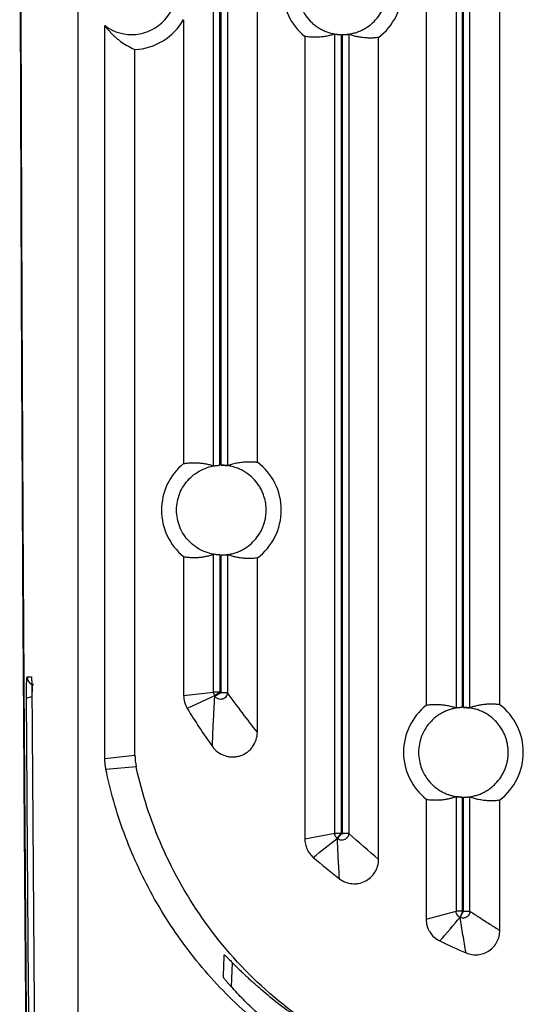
# Model space of a CAD drawing. Header units: millimetres. Extents: x -155 to 1130, y -373 to 1265.
# Tile 71 of 198: x -155 to -99, y 297 to 407. Entities that reach past the tile are written whole.
import ezdxf

# ---------------------------------------------------------------- set-up
doc = ezdxf.new("R2010")
doc.units = ezdxf.units.MM

msp = doc.modelspace()

# ---------------------------------------------------------------- linework, layer by layer
at = {"color": 7, "linetype": 'Continuous', "lineweight": 25}
for p, q in [((-148.37, 506.33), (-148.37, 264.87)), ((-133.24, 357.28), (-133.24, 475.41)), ((-132.55, 357.34), (-132.55, 475.35)), ((-132.4, 357.35), (-132.4, 475.35)), ((-131.7, 475.38), (-131.7, 357.31)), ((-128.36, 357.69), (-128.36, 475.01)), ((-106.19, 454.51), (-106.19, 330.29)), ((-105.5, 454.45), (-105.5, 330.35)), ((-105.35, 330.35), (-105.35, 454.45)), ((-104.65, 330.31), (-104.65, 454.49)), ((-109.53, 454.23), (-109.53, 330.57)), ((-101.31, 330.65), (-101.31, 454.15)), ((-145.37, 324.66), (-145.37, 406.35)), ((-136.58, 407.01), (-136.58, 357.53)), ((-123.06, 405.14), (-123.06, 315.7)), ((-119.72, 316.34), (-119.72, 405.41)), ((-119.02, 405.35), (-119.02, 316.34)), ((-118.87, 316.31), (-118.87, 405.35)), ((-118.17, 405.38), (-118.17, 316.31)), ((-114.83, 313.41), (-114.83, 405.02)), ((-142.01, 325.02), (-142.01, 403.68)), ((-136.58, 347.16), (-136.58, 331.68)), ((-133.24, 332.06), (-133.24, 347.41)), ((-132.55, 347.35), (-132.55, 332.06)), ((-132.4, 332.01), (-132.4, 347.35)), ((-131.7, 347.38), (-131.7, 332.01)), ((-128.36, 327.6), (-128.36, 347.01)), ((-154.04, 333.77), (-153.58, 333.77)), ((-136.58, 331.68), (-133.24, 332.06)), ((-133.13, 331.66), (-136.18, 330.23)), ((-132.55, 332.06), (-133.24, 332.06)), ((-132.54, 332.03), (-133.13, 331.66)), ((-133.1, 331.61), (-132.5, 331.98)), ((-132.54, 332.03), (-132.5, 331.98)), ((-132.4, 332.01), (-131.7, 332.01)), ((-145.37, 324.66), (-142.01, 325.02)), ((-141.87, 323.75), (-145.25, 323.45)), ((-109.53, 320.12), (-109.53, 306.76)), ((-106.19, 320.4), (-106.19, 307.65)), ((-105.5, 320.35), (-105.5, 307.65)), ((-105.35, 307.64), (-105.35, 320.35)), ((-104.65, 307.64), (-104.65, 320.39)), ((-101.31, 305.49), (-101.31, 320.04)), ((-123.06, 315.7), (-119.72, 316.34)), ((-119.72, 316.34), (-119.02, 316.34)), ((-119.45, 315.75), (-119, 316.29)), ((-119.42, 315.73), (-118.97, 316.27)), ((-119, 316.29), (-118.97, 316.27)), ((-118.17, 316.31), (-118.87, 316.31)), ((-109.53, 306.76), (-106.19, 307.65)), ((-105.5, 307.65), (-106.19, 307.65)), ((-105.46, 307.59), (-105.75, 306.96)), ((-105.44, 307.58), (-105.73, 306.94)), ((-105.46, 307.59), (-105.44, 307.58)), ((-105.35, 307.64), (-104.65, 307.64))]:
    msp.add_line(p, q, dxfattribs=at)
at = {"color": 8, "linetype": 'Continuous', "lineweight": 25}
msp.add_line((-131.18, 301.93), (-131.27, 299.22), dxfattribs=at)
at = {"color": 7, "linetype": 'Continuous', "lineweight": 25}
for centre, radius, start, end in [((-142.37, 410.35), 5, 233.1301, 126.8699), ((-118.87, 410.35), 6.68, 128.8166, 231.1834), ((-118.87, 410.35), 6.68, 307.1841, 52.8167), ((-142.37, 410.35), 6.68, 273.1131, 330.0204), ((-132.37, 352.35), 6.68, 129.0923, 230.9074), ((-132.37, 352.35), 6.68, 306.9155, 53.0853), ((-105.37, 325.35), 6.68, 128.541, 231.459), ((-105.37, 325.35), 6.68, 307.4528, 52.5472)]:
    msp.add_arc(centre, radius, start, end, dxfattribs=at)
at = {"color": 8, "linetype": 'Continuous', "lineweight": 25}
for centre, radius, start, end in [((-153.04, 333.77), 0.995, 179.9877, 247.8511), ((-153.51, 330.32), 1.18, 89.7315, 120.3363)]:
    msp.add_arc(centre, radius, start, end, dxfattribs=at)
at = {"color": 7, "linetype": 'Continuous', "lineweight": 25}
for points, knots in [([(-154.66, 374.64), (-154.66, 375.6), (-154.67, 377.52), (-154.68, 380.41), (-154.69, 383.3), (-154.7, 386.19), (-154.71, 389.08), (-154.72, 391.97), (-154.73, 394.87), (-154.74, 397.76), (-154.75, 400.66), (-154.76, 403.55), (-154.77, 406.45), (-154.78, 409.35), (-154.79, 412.24), (-154.8, 415.14), (-154.8, 418.04), (-154.81, 420.94), (-154.82, 423.85), (-154.82, 426.75), (-154.83, 429.65), (-154.83, 432.56), (-154.84, 436.27), (-154.85, 440.8), (-154.85, 446.13), (-154.86, 451.46), (-154.86, 456.8), (-154.87, 462.13), (-154.87, 467.47), (-154.87, 472.8), (-154.87, 478.14), (-154.87, 483.47), (-154.87, 488.81), (-154.86, 492.36), (-154.86, 494.14)], [0, 0, 0, 0, 0.024291, 0.048578, 0.072863, 0.097146, 0.121426, 0.145705, 0.169982, 0.194258, 0.218533, 0.242808, 0.267082, 0.291357, 0.315632, 0.339908, 0.364185, 0.388463, 0.412743, 0.437025, 0.46131, 0.485597, 0.509887, 0.554472, 0.599044, 0.643608, 0.688163, 0.732713, 0.777259, 0.821803, 0.866347, 0.910893, 0.955444, 1, 1, 1, 1]), ([(-154.83, 493.27), (-154.83, 492.33), (-154.83, 490.45), (-154.83, 487.63), (-154.83, 484.81), (-154.83, 481.99), (-154.83, 479.17), (-154.83, 476.35), (-154.83, 473.53), (-154.83, 470.71), (-154.83, 467.89), (-154.83, 465.07), (-154.83, 462.25), (-154.83, 459.43), (-154.83, 456.61), (-154.83, 453.79), (-154.82, 450.97), (-154.82, 448.15), (-154.82, 445.33), (-154.81, 442.51), (-154.81, 439.69), (-154.8, 433.1), (-154.78, 422.75), (-154.74, 408.64), (-154.7, 394.56), (-154.65, 380.5), (-154.59, 366.47), (-154.52, 352.48), (-154.44, 338.52), (-154.37, 327.39), (-154.31, 319.07), (-154.27, 313.54), (-154.23, 308.01), (-154.19, 302.5), (-154.15, 296.99), (-154.1, 291.49), (-154.06, 286.01), (-154.01, 280.53), (-153.96, 275.05), (-153.93, 271.42), (-153.91, 269.6)], [0, 0, 0, 0, 0.012489, 0.024976, 0.037462, 0.049947, 0.062431, 0.074915, 0.087398, 0.09988, 0.112362, 0.124844, 0.137326, 0.149808, 0.16229, 0.174773, 0.187256, 0.19974, 0.212226, 0.224712, 0.2372, 0.249688, 0.312275, 0.374843, 0.437412, 0.5, 0.562587, 0.625155, 0.687723, 0.750312, 0.775288, 0.800259, 0.825227, 0.850192, 0.875155, 0.900119, 0.925084, 0.950052, 0.975023, 1, 1, 1, 1]), ([(-119.02, 415.34), (-119.1, 415.34), (-119.25, 415.33), (-119.48, 415.31), (-119.71, 415.28), (-119.94, 415.23), (-120.16, 415.18), (-120.38, 415.11), (-120.6, 415.04), (-120.9, 414.92), (-121.27, 414.74), (-121.69, 414.48), (-122.09, 414.18), (-122.59, 413.72), (-123.11, 413.06), (-123.55, 412.19), (-123.82, 411.27), (-123.9, 410.35), (-123.82, 409.42), (-123.55, 408.51), (-123.11, 407.63), (-122.59, 406.97), (-122.1, 406.51), (-121.69, 406.21), (-121.27, 405.95), (-120.83, 405.74), (-120.39, 405.57), (-119.94, 405.45), (-119.48, 405.37), (-119.18, 405.36), (-119.02, 405.35)], [0, 0, 0, 0, 0.015147, 0.030197, 0.045183, 0.060137, 0.075093, 0.090082, 0.105138, 0.120292, 0.152416, 0.184575, 0.217356, 0.25017, 0.315681, 0.379885, 0.439934, 0.500016, 0.560064, 0.620146, 0.684351, 0.749861, 0.782642, 0.815456, 0.847581, 0.87974, 0.909929, 0.939861, 0.969798, 1, 1, 1, 1]), ([(-118.87, 405.35), (-118.81, 405.35), (-118.68, 405.35), (-118.48, 405.36), (-118.29, 405.38), (-118.1, 405.41), (-117.81, 405.46), (-117.42, 405.55), (-116.96, 405.72), (-116.51, 405.93), (-115.95, 406.27), (-115.31, 406.79), (-114.79, 407.42), (-114.46, 407.98), (-114.24, 408.43), (-114.08, 408.9), (-113.97, 409.32), (-113.91, 409.7), (-113.88, 410.02), (-113.87, 410.24), (-113.87, 410.35)], [0, 0, 0, 0, 0.024797, 0.049544, 0.074277, 0.099034, 0.123853, 0.186941, 0.250097, 0.313186, 0.376342, 0.500007, 0.623672, 0.68676, 0.749916, 0.813005, 0.876161, 0.917455, 0.958676, 1, 1, 1, 1]), ([(-145.37, 406.35), (-145.33, 406.29), (-145.25, 406.18), (-145.13, 406.03), (-145, 405.87), (-144.86, 405.72), (-144.72, 405.57), (-144.58, 405.42), (-144.43, 405.27), (-144.27, 405.13), (-144.11, 404.99), (-143.94, 404.85), (-143.61, 404.59), (-143.09, 404.23), (-142.56, 403.94), (-142.19, 403.76), (-142.07, 403.7), (-142.01, 403.68)], [0, 0, 0, 0, 0.0355641, 0.0726473, 0.1112498, 0.1513717, 0.1930133, 0.2361745, 0.2808556, 0.3270566, 0.3747776, 0.4240187, 0.4747799, 0.6724199, 0.8921771, 0.9455053, 1, 1, 1, 1]), ([(-119.72, 405.41), (-119.8, 405.38), (-119.97, 405.33), (-120.22, 405.26), (-120.48, 405.2), (-120.73, 405.15), (-120.99, 405.11), (-121.25, 405.08), (-121.6, 405.05), (-122.03, 405.04), (-122.55, 405.07), (-122.89, 405.12), (-123.06, 405.14)], [0, 0, 0, 0, 0.0746823, 0.1501062, 0.2262716, 0.3031789, 0.380828, 0.4592193, 0.5383528, 0.6933335, 0.8472155, 1, 1, 1, 1]), ([(-119.72, 405.41), (-119.72, 405.41), (-119.72, 405.41), (-119.7, 405.41), (-119.69, 405.41), (-119.65, 405.4), (-119.6, 405.39), (-119.51, 405.38), (-119.4, 405.37), (-119.28, 405.36), (-119.15, 405.35), (-119.06, 405.35), (-119.02, 405.35)], [0, 0, 0, 0, 0.062791, 0.125028, 0.187312, 0.250242, 0.37495, 0.500028, 0.62406, 0.749362, 0.875298, 1, 1, 1, 1]), ([(-118.87, 405.35), (-118.87, 405.35), (-118.78, 405.35), (-118.6, 405.35), (-118.41, 405.36), (-118.3, 405.37), (-118.23, 405.38), (-118.18, 405.38), (-118.18, 405.38), (-118.17, 405.38)], [0, 0, 0, 0, 0.000916, 0.250127, 0.499177, 0.623451, 0.748953, 0.875124, 1, 1, 1, 1]), ([(-114.83, 405.02), (-114.92, 405.01), (-115.09, 404.99), (-115.35, 404.97), (-115.61, 404.96), (-115.86, 404.96), (-116.12, 404.97), (-116.45, 404.99), (-116.84, 405.04), (-117.29, 405.12), (-117.74, 405.23), (-118.03, 405.33), (-118.17, 405.38)], [0, 0, 0, 0, 0.076974, 0.154109, 0.231403, 0.308858, 0.386473, 0.464249, 0.602015, 0.737228, 0.86989, 1, 1, 1, 1]), ([(-153.94, 268.83), (-153.95, 269.76), (-153.97, 271.62), (-153.99, 274.41), (-154.02, 277.2), (-154.04, 279.99), (-154.07, 282.79), (-154.09, 285.59), (-154.11, 288.39), (-154.14, 291.19), (-154.16, 294), (-154.18, 296.8), (-154.2, 299.62), (-154.22, 302.43), (-154.25, 305.24), (-154.27, 308.06), (-154.29, 310.88), (-154.31, 313.7), (-154.33, 316.52), (-154.35, 319.35), (-154.37, 322.97), (-154.4, 327.39), (-154.43, 332.62), (-154.47, 337.85), (-154.5, 343.09), (-154.53, 348.34), (-154.55, 353.59), (-154.58, 358.84), (-154.61, 364.1), (-154.63, 369.37), (-154.65, 372.88), (-154.66, 374.64)], [0, 0, 0, 0, 0.026707, 0.053413, 0.08012, 0.106826, 0.133533, 0.16024, 0.186946, 0.213653, 0.240359, 0.267066, 0.293772, 0.320479, 0.347185, 0.373892, 0.400598, 0.427305, 0.454011, 0.480718, 0.507424, 0.556682, 0.605939, 0.655197, 0.704455, 0.753712, 0.80297, 0.852228, 0.901486, 0.950743, 1, 1, 1, 1]), ([(-132.55, 347.35), (-133.18, 347.37), (-133.82, 347.52), (-134.99, 348.04), (-135.52, 348.41), (-136.41, 349.33), (-136.77, 349.88), (-137.25, 351.07), (-137.37, 351.71), (-137.37, 352.99), (-137.25, 353.63), (-136.77, 354.81), (-136.41, 355.36), (-135.52, 356.28), (-134.99, 356.65), (-133.82, 357.17), (-133.18, 357.32), (-132.55, 357.34)], [0, 0, 0, 0, 0.125, 0.125, 0.25, 0.25, 0.375, 0.375, 0.5, 0.5, 0.625, 0.625, 0.75, 0.75, 0.875, 0.875, 1, 1, 1, 1]), ([(-136.58, 357.53), (-136.5, 357.55), (-136.33, 357.57), (-136.07, 357.6), (-135.82, 357.62), (-135.56, 357.63), (-135.3, 357.63), (-134.98, 357.62), (-134.59, 357.58), (-134.13, 357.52), (-133.69, 357.42), (-133.39, 357.33), (-133.24, 357.28)], [0, 0, 0, 0, 0.07613, 0.152555, 0.229274, 0.306287, 0.383596, 0.4612, 0.599234, 0.735045, 0.868633, 1, 1, 1, 1]), ([(-133.24, 357.28), (-133.24, 357.28), (-133.24, 357.28), (-133.22, 357.28), (-133.2, 357.29), (-133.16, 357.29), (-133.1, 357.3), (-133.02, 357.31), (-132.91, 357.32), (-132.79, 357.33), (-132.68, 357.34), (-132.59, 357.34), (-132.55, 357.34)], [0, 0, 0, 0, 0.069011, 0.143754, 0.224252, 0.310527, 0.402593, 0.500463, 0.671821, 0.750077, 0.880175, 1, 1, 1, 1]), ([(-127.37, 352.35), (-127.37, 352.41), (-127.37, 352.54), (-127.39, 352.74), (-127.4, 352.93), (-127.43, 353.12), (-127.48, 353.42), (-127.58, 353.8), (-127.75, 354.27), (-127.96, 354.72), (-128.3, 355.28), (-128.82, 355.91), (-129.46, 356.43), (-130.02, 356.77), (-130.47, 356.98), (-130.94, 357.15), (-131.37, 357.25), (-131.75, 357.31), (-132.07, 357.34), (-132.29, 357.35), (-132.4, 357.35)], [0, 0, 0, 0, 0.024796, 0.049541, 0.074272, 0.099028, 0.123846, 0.186938, 0.250098, 0.313191, 0.37635, 0.500007, 0.623663, 0.686756, 0.749916, 0.813008, 0.876168, 0.91746, 0.958679, 1, 1, 1, 1]), ([(-132.4, 357.35), (-132.37, 357.35), (-132.31, 357.35), (-132.22, 357.34), (-132.11, 357.34), (-132.01, 357.34), (-131.9, 357.33), (-131.81, 357.32), (-131.74, 357.32), (-131.71, 357.31), (-131.7, 357.31), (-131.7, 357.31)], [0, 0, 0, 0, 0.0773602, 0.1660674, 0.2661322, 0.3775593, 0.500349, 0.6499713, 0.7831151, 0.8997848, 1, 1, 1, 1]), ([(-131.7, 357.31), (-131.62, 357.34), (-131.45, 357.4), (-131.2, 357.48), (-130.95, 357.54), (-130.69, 357.6), (-130.43, 357.65), (-130.17, 357.69), (-129.82, 357.73), (-129.39, 357.75), (-128.87, 357.74), (-128.53, 357.71), (-128.36, 357.69)], [0, 0, 0, 0, 0.0739302, 0.1487087, 0.2243356, 0.300811, 0.3781353, 0.4563083, 0.5353304, 0.6907855, 0.8456751, 1, 1, 1, 1]), ([(-132.4, 347.35), (-132.33, 347.35), (-132.2, 347.35), (-132.01, 347.36), (-131.81, 347.38), (-131.62, 347.4), (-131.33, 347.45), (-130.94, 347.55), (-130.47, 347.71), (-130.02, 347.92), (-129.46, 348.26), (-128.82, 348.78), (-128.3, 349.41), (-127.96, 349.97), (-127.75, 350.42), (-127.58, 350.89), (-127.47, 351.32), (-127.41, 351.7), (-127.38, 352.02), (-127.37, 352.24), (-127.37, 352.35)], [0, 0, 0, 0, 0.024796, 0.049541, 0.074272, 0.099028, 0.123846, 0.186938, 0.250098, 0.313191, 0.37635, 0.500007, 0.623663, 0.686756, 0.749916, 0.813008, 0.876168, 0.91746, 0.958679, 1, 1, 1, 1]), ([(-136.58, 347.16), (-136.51, 347.15), (-136.37, 347.13), (-136.17, 347.1), (-135.88, 347.08), (-135.5, 347.06), (-135.03, 347.07), (-134.56, 347.11), (-134.1, 347.19), (-133.66, 347.28), (-133.38, 347.37), (-133.24, 347.41)], [0, 0, 0, 0, 0.064547, 0.125618, 0.183214, 0.327623, 0.4612, 0.609077, 0.748169, 0.878477, 1, 1, 1, 1]), ([(-132.55, 347.35), (-132.57, 347.35), (-132.62, 347.35), (-132.71, 347.36), (-132.81, 347.37), (-132.93, 347.38), (-133.04, 347.39), (-133.13, 347.4), (-133.2, 347.41), (-133.24, 347.41), (-133.24, 347.41), (-133.24, 347.41)], [0, 0, 0, 0, 0.066477, 0.149753, 0.249826, 0.366686, 0.500319, 0.644646, 0.776002, 0.894432, 1, 1, 1, 1]), ([(-132.4, 347.35), (-132.39, 347.35), (-132.29, 347.35), (-132.11, 347.35), (-131.93, 347.36), (-131.82, 347.37), (-131.75, 347.38), (-131.71, 347.38), (-131.7, 347.38), (-131.7, 347.38)], [0, 0, 0, 0, 0.024244, 0.267683, 0.510827, 0.632142, 0.754922, 0.87802, 1, 1, 1, 1]), ([(-128.36, 347.01), (-128.44, 347), (-128.62, 346.98), (-128.87, 346.96), (-129.13, 346.95), (-129.39, 346.95), (-129.65, 346.96), (-129.98, 346.98), (-130.37, 347.03), (-130.82, 347.12), (-131.26, 347.23), (-131.55, 347.33), (-131.7, 347.38)], [0, 0, 0, 0, 0.0770908, 0.1543232, 0.2316971, 0.3092127, 0.3868702, 0.4646697, 0.6023991, 0.7375301, 0.8700635, 1, 1, 1, 1]), ([(-154.11, 331.34), (-154.11, 331.39), (-154.11, 331.49), (-154.11, 331.64), (-154.11, 331.79), (-154.11, 331.94), (-154.11, 332.09), (-154.11, 332.26), (-154.1, 332.45), (-154.1, 332.65), (-154.1, 332.85), (-154.09, 333.09), (-154.08, 333.35), (-154.07, 333.55), (-154.06, 333.66), (-154.05, 333.73), (-154.04, 333.76), (-154.04, 333.77), (-154.04, 333.77)], [0, 0, 0, 0, 0.042154, 0.083829, 0.125244, 0.166626, 0.2082, 0.250187, 0.312384, 0.375078, 0.437614, 0.499843, 0.623828, 0.749556, 0.813078, 0.875485, 0.937535, 1, 1, 1, 1]), ([(-153.58, 333.77), (-153.57, 333.77), (-153.57, 333.77), (-153.57, 333.75), (-153.56, 333.73), (-153.56, 333.69), (-153.55, 333.63), (-153.54, 333.51), (-153.53, 333.3), (-153.52, 333.05), (-153.51, 332.79), (-153.51, 332.54), (-153.51, 332.31), (-153.5, 332.16), (-153.5, 332.08)], [0, 0, 0, 0, 0.0498117, 0.0995095, 0.1493374, 0.1995377, 0.2503473, 0.3759547, 0.5003648, 0.6245724, 0.7504861, 0.8346438, 0.9174388, 1, 1, 1, 1]), ([(-153.37, 332.93), (-153.37, 332.92), (-153.42, 332.92), (-153.45, 332.78), (-153.48, 332.5), (-153.49, 332.2), (-153.49, 332.05)], [0, 0, 0, 0, 0.055846, 0.313917, 0.628179, 1, 1, 1, 1]), ([(-153.5, 332.08), (-153.5, 331.18), (-153.49, 329.36), (-153.47, 326.64), (-153.45, 323.93), (-153.43, 321.21), (-153.41, 318.5), (-153.39, 315.79), (-153.37, 313.08), (-153.35, 310.38), (-153.33, 307.67), (-153.31, 304.97), (-153.29, 302.27), (-153.27, 299.57), (-153.25, 296.88), (-153.23, 295.08), (-153.22, 294.18)], [0, 0, 0, 0, 0.07144, 0.142875, 0.214305, 0.285731, 0.357155, 0.428577, 0.499998, 0.57142, 0.642842, 0.714266, 0.785693, 0.857124, 0.928559, 1, 1, 1, 1]), ([(-136.58, 331.68), (-136.58, 331.42), (-136.55, 331.17), (-136.41, 330.68), (-136.31, 330.45), (-136.18, 330.23)], [0, 0, 0, 0, 0.5, 0.5, 1, 1, 1, 1]), ([(-133.37, 325.99), (-133.36, 326.27), (-133.34, 326.83), (-133.31, 327.67), (-133.26, 328.75), (-133.19, 330.05), (-133.13, 331.1), (-133.1, 331.61)], [0, 0, 0, 0, 0.153695, 0.305703, 0.456024, 0.734764, 1, 1, 1, 1]), ([(-131.7, 332.01), (-131.7, 331.98), (-131.7, 331.92), (-131.72, 331.83), (-131.75, 331.74), (-131.79, 331.64), (-131.87, 331.52), (-132.02, 331.37), (-132.24, 331.27), (-132.49, 331.24), (-132.71, 331.28), (-132.89, 331.38), (-133.01, 331.48), (-133.07, 331.57), (-133.1, 331.61)], [0, 0, 0, 0, 0.043094, 0.08967, 0.139791, 0.193412, 0.250348, 0.368536, 0.499824, 0.620859, 0.749325, 0.8425, 0.926143, 1, 1, 1, 1]), ([(-132.55, 332.06), (-132.54, 332.05), (-132.54, 332.04), (-132.54, 332.03), (-132.54, 332.03)], [0, 0, 0, 0, 0.500044, 1, 1, 1, 1]), ([(-132.4, 332.01), (-132.4, 331.98), (-132.42, 331.96), (-132.46, 331.94), (-132.49, 331.95), (-132.5, 331.98)], [0, 0, 0, 0, 0.5, 0.5, 1, 1, 1, 1]), ([(-128.36, 327.6), (-128.91, 328.29), (-129.47, 329), (-130.58, 330.47), (-131.14, 331.22), (-131.7, 332.01)], [0, 0, 0, 0, 0.5, 0.5, 1, 1, 1, 1]), ([(-153.83, 293.24), (-153.84, 294.14), (-153.85, 295.94), (-153.87, 298.65), (-153.9, 301.37), (-153.92, 304.08), (-153.94, 306.8), (-153.96, 309.52), (-153.98, 312.24), (-154, 314.96), (-154.02, 317.68), (-154.04, 320.41), (-154.05, 323.14), (-154.07, 325.87), (-154.09, 328.6), (-154.1, 330.42), (-154.11, 331.34)], [0, 0, 0, 0, 0.07144, 0.142876, 0.214306, 0.285733, 0.357157, 0.42858, 0.500001, 0.571423, 0.642845, 0.714269, 0.785696, 0.857126, 0.92856, 1, 1, 1, 1]), ([(-105.5, 330.35), (-105.57, 330.34), (-105.73, 330.34), (-105.96, 330.31), (-106.19, 330.28), (-106.42, 330.24), (-106.64, 330.19), (-106.86, 330.12), (-107.08, 330.05), (-107.38, 329.93), (-107.75, 329.75), (-108.18, 329.49), (-108.58, 329.19), (-109.08, 328.73), (-109.61, 328.07), (-110.05, 327.19), (-110.31, 326.28), (-110.4, 325.35), (-110.31, 324.42), (-110.05, 323.5), (-109.61, 322.62), (-109.08, 321.96), (-108.58, 321.5), (-108.18, 321.2), (-107.75, 320.94), (-107.34, 320.74), (-106.95, 320.6), (-106.6, 320.49), (-106.24, 320.42), (-105.87, 320.37), (-105.62, 320.35), (-105.5, 320.35)], [0, 0, 0, 0, 0.015143, 0.030189, 0.045171, 0.060121, 0.075071, 0.090056, 0.105108, 0.120258, 0.152388, 0.184552, 0.217343, 0.250167, 0.315698, 0.379912, 0.439943, 0.500008, 0.560039, 0.620104, 0.684318, 0.749849, 0.782639, 0.815464, 0.847594, 0.879758, 0.903935, 0.927914, 0.951828, 0.975812, 1, 1, 1, 1]), ([(-106.19, 330.29), (-106.27, 330.32), (-106.43, 330.37), (-106.66, 330.43), (-106.91, 330.49), (-107.17, 330.54), (-107.43, 330.59), (-107.71, 330.62), (-108.05, 330.65), (-108.47, 330.66), (-108.98, 330.65), (-109.34, 330.6), (-109.53, 330.57)], [0, 0, 0, 0, 0.068302, 0.139451, 0.213447, 0.290291, 0.369983, 0.452522, 0.537909, 0.675992, 0.830022, 1, 1, 1, 1]), ([(-105.5, 330.35), (-105.52, 330.34), (-105.56, 330.34), (-105.63, 330.34), (-105.69, 330.34), (-105.78, 330.33), (-105.88, 330.32), (-105.98, 330.31), (-106.07, 330.3), (-106.14, 330.3), (-106.18, 330.29), (-106.19, 330.29), (-106.19, 330.29)], [0, 0, 0, 0, 0.062788, 0.125037, 0.187329, 0.250248, 0.375101, 0.50005, 0.624154, 0.749402, 0.87538, 1, 1, 1, 1]), ([(-100.37, 325.35), (-100.37, 325.43), (-100.37, 325.58), (-100.39, 325.82), (-100.42, 326.05), (-100.46, 326.28), (-100.51, 326.51), (-100.57, 326.74), (-100.64, 326.96), (-100.75, 327.27), (-100.92, 327.64), (-101.18, 328.08), (-101.48, 328.5), (-101.93, 329.01), (-102.47, 329.44), (-103.05, 329.79), (-103.5, 329.99), (-103.97, 330.15), (-104.43, 330.26), (-104.89, 330.33), (-105.2, 330.34), (-105.35, 330.35)], [0, 0, 0, 0, 0.030246, 0.060295, 0.090211, 0.120062, 0.149915, 0.179837, 0.209896, 0.240157, 0.304437, 0.368784, 0.434422, 0.50013, 0.631301, 0.69558, 0.759928, 0.821651, 0.883441, 0.941703, 1, 1, 1, 1]), ([(-105.35, 330.35), (-105.32, 330.35), (-105.26, 330.35), (-105.17, 330.34), (-105.07, 330.34), (-104.96, 330.33), (-104.85, 330.32), (-104.76, 330.32), (-104.69, 330.31), (-104.66, 330.31), (-104.65, 330.31), (-104.65, 330.31)], [0, 0, 0, 0, 0.075014, 0.162551, 0.262617, 0.375215, 0.500342, 0.648249, 0.780815, 0.898056, 1, 1, 1, 1]), ([(-101.31, 330.65), (-101.39, 330.66), (-101.55, 330.68), (-101.79, 330.7), (-102.02, 330.71), (-102.25, 330.72), (-102.46, 330.71), (-102.66, 330.71), (-102.96, 330.69), (-103.34, 330.64), (-103.8, 330.56), (-104.23, 330.45), (-104.51, 330.35), (-104.65, 330.31)], [0, 0, 0, 0, 0.074521, 0.146288, 0.215302, 0.281562, 0.345069, 0.405824, 0.463825, 0.610781, 0.749128, 0.878868, 1, 1, 1, 1]), ([(-133.37, 325.99), (-133.2, 325.76), (-133, 325.55), (-132.53, 325.2), (-132.27, 325.07), (-131.86, 324.93), (-131.71, 324.9), (-131.43, 324.85), (-131.28, 324.84), (-130.99, 324.84), (-130.85, 324.85), (-130.56, 324.89), (-130.42, 324.92), (-130.14, 325.01), (-130.01, 325.07), (-129.75, 325.2), (-129.63, 325.27), (-129.39, 325.44), (-129.28, 325.54), (-129.07, 325.74), (-128.98, 325.85), (-128.72, 326.2), (-128.59, 326.47), (-128.41, 327.02), (-128.36, 327.31), (-128.36, 327.6)], [0, 0, 0, 0, 0.125, 0.125, 0.25, 0.25, 0.3125, 0.3125, 0.375, 0.375, 0.4375, 0.4375, 0.5, 0.5, 0.5625, 0.5625, 0.625, 0.625, 0.6875, 0.6875, 0.75, 0.75, 0.875, 0.875, 1, 1, 1, 1]), ([(-105.35, 320.35), (-105.27, 320.35), (-105.11, 320.35), (-104.88, 320.37), (-104.64, 320.4), (-104.41, 320.44), (-104.18, 320.49), (-103.96, 320.55), (-103.73, 320.62), (-103.43, 320.73), (-103.05, 320.91), (-102.61, 321.17), (-102.2, 321.47), (-101.69, 321.93), (-101.26, 322.46), (-100.92, 323.05), (-100.72, 323.5), (-100.56, 323.97), (-100.45, 324.43), (-100.38, 324.89), (-100.38, 325.19), (-100.37, 325.35)], [0, 0, 0, 0, 0.030246, 0.060295, 0.090211, 0.120062, 0.149915, 0.179837, 0.209896, 0.240157, 0.304437, 0.368784, 0.434422, 0.50013, 0.631301, 0.69558, 0.759928, 0.821651, 0.883441, 0.941703, 1, 1, 1, 1]), ([(-145.25, 323.45), (-145.26, 323.53), (-145.29, 323.69), (-145.33, 323.93), (-145.35, 324.17), (-145.37, 324.42), (-145.37, 324.58), (-145.37, 324.66)], [0, 0, 0, 0, 0.200336, 0.400168, 0.599832, 0.799664, 1, 1, 1, 1]), ([(-119.36, 293.07), (-122.23, 294.7), (-124.95, 296.66), (-129.93, 301.13), (-132.18, 303.63), (-136.05, 309.01), (-137.68, 311.88), (-140.27, 317.76), (-141.23, 320.77), (-141.87, 323.75)], [0, 0, 0, 0, 0.25, 0.25, 0.5, 0.5, 0.75, 0.75, 1, 1, 1, 1]), ([(-103.13, 284.07), (-105.51, 284.4), (-107.92, 284.91), (-112.71, 286.31), (-115.1, 287.2), (-119.77, 289.38), (-122.05, 290.67), (-126.41, 293.6), (-128.48, 295.25), (-132.35, 298.86), (-134.14, 300.82), (-137.36, 304.97), (-138.8, 307.16), (-141.3, 311.68), (-142.36, 314.01), (-144.09, 318.71), (-144.76, 321.09), (-145.25, 323.45)], [0, 0, 0, 0, 0.125, 0.125, 0.25, 0.25, 0.375, 0.375, 0.5, 0.5, 0.625, 0.625, 0.75, 0.75, 0.875, 0.875, 1, 1, 1, 1]), ([(-109.53, 320.12), (-109.45, 320.11), (-109.29, 320.08), (-109.05, 320.06), (-108.82, 320.04), (-108.6, 320.04), (-108.39, 320.03), (-108.19, 320.04), (-107.89, 320.05), (-107.51, 320.09), (-107.04, 320.17), (-106.61, 320.27), (-106.33, 320.36), (-106.19, 320.4)], [0, 0, 0, 0, 0.0748003, 0.1466712, 0.215613, 0.2816257, 0.3447095, 0.4048644, 0.4620906, 0.6096487, 0.748486, 0.878603, 1, 1, 1, 1]), ([(-105.5, 320.35), (-105.52, 320.35), (-105.58, 320.35), (-105.67, 320.36), (-105.77, 320.36), (-105.88, 320.37), (-105.99, 320.38), (-106.08, 320.39), (-106.15, 320.4), (-106.19, 320.4), (-106.19, 320.4), (-106.19, 320.4)], [0, 0, 0, 0, 0.069609, 0.154448, 0.254519, 0.369815, 0.500327, 0.645647, 0.77734, 0.89544, 1, 1, 1, 1]), ([(-105.35, 320.35), (-105.32, 320.35), (-105.28, 320.35), (-105.21, 320.35), (-105.15, 320.35), (-105.06, 320.36), (-104.96, 320.36), (-104.86, 320.37), (-104.77, 320.38), (-104.71, 320.38), (-104.66, 320.39), (-104.65, 320.39), (-104.65, 320.39)], [0, 0, 0, 0, 0.062805, 0.125059, 0.187345, 0.250247, 0.375086, 0.500042, 0.624113, 0.749384, 0.875347, 1, 1, 1, 1]), ([(-104.65, 320.39), (-104.57, 320.36), (-104.42, 320.31), (-104.18, 320.24), (-103.93, 320.17), (-103.68, 320.12), (-103.41, 320.07), (-103.14, 320.03), (-102.8, 319.99), (-102.37, 319.97), (-101.86, 319.98), (-101.5, 320.02), (-101.31, 320.04)], [0, 0, 0, 0, 0.068164, 0.139139, 0.212924, 0.28952, 0.368928, 0.451146, 0.536175, 0.675793, 0.830401, 1, 1, 1, 1]), ([(-119.45, 315.75), (-119.47, 315.77), (-119.51, 315.81), (-119.56, 315.87), (-119.61, 315.94), (-119.65, 316.01), (-119.68, 316.09), (-119.7, 316.17), (-119.72, 316.25), (-119.72, 316.31), (-119.72, 316.34)], [0, 0, 0, 0, 0.122411, 0.247014, 0.373124, 0.500001, 0.626877, 0.752987, 0.87759, 1, 1, 1, 1]), ([(-118.17, 316.31), (-118.17, 316.29), (-118.18, 316.23), (-118.19, 316.16), (-118.2, 316.09), (-118.23, 316.03), (-118.25, 315.98), (-118.27, 315.94), (-118.32, 315.85), (-118.43, 315.73), (-118.61, 315.62), (-118.82, 315.55), (-119.02, 315.55), (-119.23, 315.6), (-119.35, 315.68), (-119.42, 315.73)], [0, 0, 0, 0, 0.0463947, 0.090491, 0.1314464, 0.1685009, 0.2010042, 0.2284284, 0.2503666, 0.378099, 0.5002834, 0.6223389, 0.7499634, 0.8498616, 1, 1, 1, 1]), ([(-119.02, 316.34), (-119.02, 316.33), (-119.02, 316.31), (-119, 316.29), (-119, 316.29)], [0, 0, 0, 0, 0.5, 1, 1, 1, 1]), ([(-118.97, 316.27), (-118.97, 316.26), (-118.95, 316.25), (-118.93, 316.25), (-118.9, 316.26), (-118.88, 316.27), (-118.87, 316.3), (-118.87, 316.31), (-118.87, 316.31)], [0, 0, 0, 0, 0.170879, 0.329382, 0.501595, 0.749274, 0.872115, 1, 1, 1, 1]), ([(-123.06, 315.7), (-123.06, 315.5), (-123.04, 315.31), (-122.96, 314.93), (-122.89, 314.74), (-122.73, 314.39), (-122.63, 314.22), (-122.4, 313.91), (-122.27, 313.77), (-122.12, 313.64)], [0, 0, 0, 0, 0.25, 0.25, 0.5, 0.5, 0.75, 0.75, 1, 1, 1, 1]), ([(-119.2, 311.26), (-119.22, 311.64), (-119.27, 312.39), (-119.33, 313.52), (-119.38, 314.63), (-119.41, 315.36), (-119.42, 315.73)], [0, 0, 0, 0, 0.255587, 0.507449, 0.755587, 1, 1, 1, 1]), ([(-119.2, 311.26), (-119, 311.11), (-118.78, 310.98), (-118.31, 310.79), (-118.06, 310.74), (-117.69, 310.7), (-117.56, 310.69), (-117.31, 310.7), (-117.19, 310.72), (-116.82, 310.78), (-116.57, 310.87), (-116.12, 311.09), (-115.91, 311.23), (-115.54, 311.57), (-115.38, 311.76), (-115.11, 312.19), (-115.01, 312.42), (-114.87, 312.9), (-114.83, 313.15), (-114.83, 313.41)], [0, 0, 0, 0, 0.125, 0.125, 0.25, 0.25, 0.3125, 0.3125, 0.375, 0.375, 0.5, 0.5, 0.625, 0.625, 0.75, 0.75, 0.875, 0.875, 1, 1, 1, 1]), ([(-105.75, 306.96), (-105.78, 306.97), (-105.83, 306.99), (-105.9, 307.04), (-105.96, 307.1), (-106.02, 307.16), (-106.08, 307.24), (-106.12, 307.31), (-106.15, 307.4), (-106.18, 307.48), (-106.19, 307.56), (-106.19, 307.62), (-106.19, 307.65)], [0, 0, 0, 0, 0.096127, 0.194762, 0.295366, 0.397326, 0.499981, 0.602636, 0.704602, 0.805214, 0.90386, 1, 1, 1, 1]), ([(-104.65, 307.64), (-104.65, 307.61), (-104.65, 307.55), (-104.66, 307.47), (-104.69, 307.39), (-104.72, 307.31), (-104.76, 307.24), (-104.8, 307.18), (-104.85, 307.12), (-104.9, 307.07), (-104.95, 307.03), (-105.02, 306.98), (-105.12, 306.93), (-105.25, 306.89), (-105.41, 306.87), (-105.57, 306.88), (-105.68, 306.92), (-105.73, 306.94)], [0, 0, 0, 0, 0.054991, 0.110228, 0.165168, 0.219265, 0.27199, 0.322855, 0.37143, 0.417358, 0.460352, 0.500201, 0.583011, 0.677456, 0.780959, 0.889888, 1, 1, 1, 1]), ([(-105.5, 307.65), (-105.49, 307.64), (-105.49, 307.63), (-105.49, 307.61), (-105.47, 307.6), (-105.46, 307.59), (-105.46, 307.59)], [0, 0, 0, 0, 0.2474046, 0.4994849, 0.7477185, 1, 1, 1, 1]), ([(-105.44, 307.58), (-105.43, 307.58), (-105.42, 307.57), (-105.39, 307.57), (-105.37, 307.58), (-105.35, 307.6), (-105.35, 307.63), (-105.35, 307.64)], [0, 0, 0, 0, 0.169884, 0.330294, 0.500955, 0.74789, 1, 1, 1, 1]), ([(-104.65, 307.64), (-104.28, 307.4), (-103.54, 306.92), (-102.43, 306.2), (-101.68, 305.73), (-101.31, 305.49)], [0, 0, 0, 0, 0.329487, 0.66282, 1, 1, 1, 1]), ([(-109.53, 306.76), (-109.53, 306.51), (-109.5, 306.26), (-109.39, 305.89), (-109.35, 305.77), (-109.25, 305.54), (-109.19, 305.43), (-108.99, 305.11), (-108.82, 304.91), (-108.44, 304.57), (-108.23, 304.43), (-108, 304.32)], [0, 0, 0, 0, 0.25, 0.25, 0.375, 0.375, 0.5, 0.5, 0.75, 0.75, 1, 1, 1, 1]), ([(-105.08, 302.99), (-105.14, 303.33), (-105.26, 303.99), (-105.42, 304.98), (-105.58, 305.97), (-105.68, 306.62), (-105.73, 306.94)], [0, 0, 0, 0, 0.253824, 0.505099, 0.753824, 1, 1, 1, 1]), ([(-105.08, 302.99), (-104.87, 302.91), (-104.65, 302.85), (-104.21, 302.78), (-103.99, 302.77), (-103.55, 302.81), (-103.32, 302.86), (-102.91, 303.01), (-102.71, 303.11), (-102.33, 303.36), (-102.17, 303.5), (-101.87, 303.83), (-101.74, 304.02), (-101.53, 304.41), (-101.44, 304.62), (-101.34, 305.05), (-101.31, 305.27), (-101.31, 305.49)], [0, 0, 0, 0, 0.125, 0.125, 0.25, 0.25, 0.375, 0.375, 0.5, 0.5, 0.625, 0.625, 0.75, 0.75, 0.875, 0.875, 1, 1, 1, 1]), ([(-132.14, 300.29), (-132.13, 300.5), (-132.12, 300.91), (-132.1, 301.53), (-132.07, 302.14), (-132.06, 302.56), (-132.05, 302.76)], [0, 0, 0, 0, 0.256408, 0.508544, 0.756408, 1, 1, 1, 1]), ([(-132.05, 302.76), (-132.05, 302.76), (-132.05, 302.77), (-132.04, 302.77), (-132.03, 302.76), (-132.01, 302.75), (-131.98, 302.73), (-131.92, 302.67), (-131.82, 302.58), (-131.69, 302.46), (-131.54, 302.31), (-131.37, 302.13), (-131.24, 302), (-131.17, 301.93)], [0, 0, 0, 0, 0.049895, 0.099844, 0.149939, 0.200272, 0.250933, 0.37577, 0.501843, 0.622441, 0.74508, 0.870656, 1, 1, 1, 1]), ([(-131.17, 301.93), (-131.05, 301.81), (-130.8, 301.55), (-130.41, 301.17), (-130.01, 300.79), (-129.6, 300.41), (-129.19, 300.02), (-128.76, 299.64), (-128.32, 299.25), (-127.43, 298.49), (-126.03, 297.36), (-124.41, 296.17), (-123.12, 295.3), (-122.2, 294.72), (-121.27, 294.15), (-120.33, 293.6), (-119.68, 293.25), (-119.36, 293.07)], [0, 0, 0, 0, 0.040721, 0.081542, 0.122467, 0.163498, 0.20464, 0.245894, 0.287263, 0.32875, 0.493996, 0.657566, 0.727412, 0.79657, 0.865049, 0.932856, 1, 1, 1, 1]), ([(-131.27, 299.22), (-131.31, 299.27), (-131.39, 299.35), (-131.49, 299.47), (-131.59, 299.58), (-131.68, 299.69), (-131.76, 299.79), (-131.84, 299.87), (-131.92, 299.97), (-131.99, 300.06), (-132.06, 300.15), (-132.11, 300.22), (-132.13, 300.27), (-132.14, 300.29), (-132.14, 300.29)], [0, 0, 0, 0, 0.074995, 0.148595, 0.220919, 0.292094, 0.362254, 0.431536, 0.500085, 0.603177, 0.704119, 0.803495, 0.901914, 1, 1, 1, 1]), ([(-112.71, 286.7), (-112.9, 286.77), (-113.28, 286.92), (-113.84, 287.14), (-114.41, 287.37), (-114.97, 287.61), (-115.52, 287.85), (-116.08, 288.1), (-116.63, 288.36), (-117.17, 288.62), (-117.72, 288.9), (-118.26, 289.18), (-118.79, 289.46), (-119.32, 289.75), (-119.85, 290.05), (-120.37, 290.36), (-120.89, 290.67), (-121.41, 290.99), (-121.92, 291.31), (-122.43, 291.64), (-122.93, 291.98), (-123.64, 292.47), (-124.54, 293.12), (-125.63, 293.95), (-126.67, 294.8), (-127.61, 295.61), (-128.45, 296.37), (-129.2, 297.08), (-129.92, 297.79), (-130.61, 298.51), (-131.05, 298.99), (-131.27, 299.22)], [0, 0, 0, 0, 0.023663, 0.047471, 0.071424, 0.095524, 0.119772, 0.144169, 0.168715, 0.193411, 0.218258, 0.243257, 0.268409, 0.293715, 0.319175, 0.34479, 0.370561, 0.396489, 0.422574, 0.448817, 0.47522, 0.501782, 0.563031, 0.624852, 0.687256, 0.750252, 0.800117, 0.850018, 0.89996, 0.949952, 1, 1, 1, 1])]:
    msp.add_open_spline(points, degree=3, knots=knots, dxfattribs=at)
for points in [[(-133.24, 332.06), (-133.24, 331.92), (-133.21, 331.78), (-133.13, 331.66)], [(-133.1, 331.61), (-133.11, 331.62), (-133.12, 331.64), (-133.13, 331.66)], [(-136.18, 330.23), (-135.29, 328.79), (-134.36, 327.37), (-133.37, 325.99)], [(-142.01, 325.02), (-142.01, 324.59), (-141.96, 324.17), (-141.87, 323.75)], [(-114.83, 313.41), (-115.95, 314.35), (-117.06, 315.32), (-118.17, 316.31)], [(-122.12, 313.64), (-121.22, 314.34), (-120.33, 315.04), (-119.45, 315.75)], [(-119.42, 315.73), (-119.43, 315.74), (-119.44, 315.75), (-119.45, 315.75)], [(-122.12, 313.64), (-121.17, 312.82), (-120.19, 312.03), (-119.2, 311.26)], [(-108, 304.32), (-107.24, 305.19), (-106.49, 306.07), (-105.75, 306.96)], [(-105.73, 306.94), (-105.74, 306.95), (-105.75, 306.95), (-105.75, 306.96)], [(-108, 304.32), (-107.04, 303.85), (-106.06, 303.41), (-105.08, 302.99)]]:
    msp.add_open_spline(points, degree=3, dxfattribs=at)

doc.saveas('drawing.dxf')
